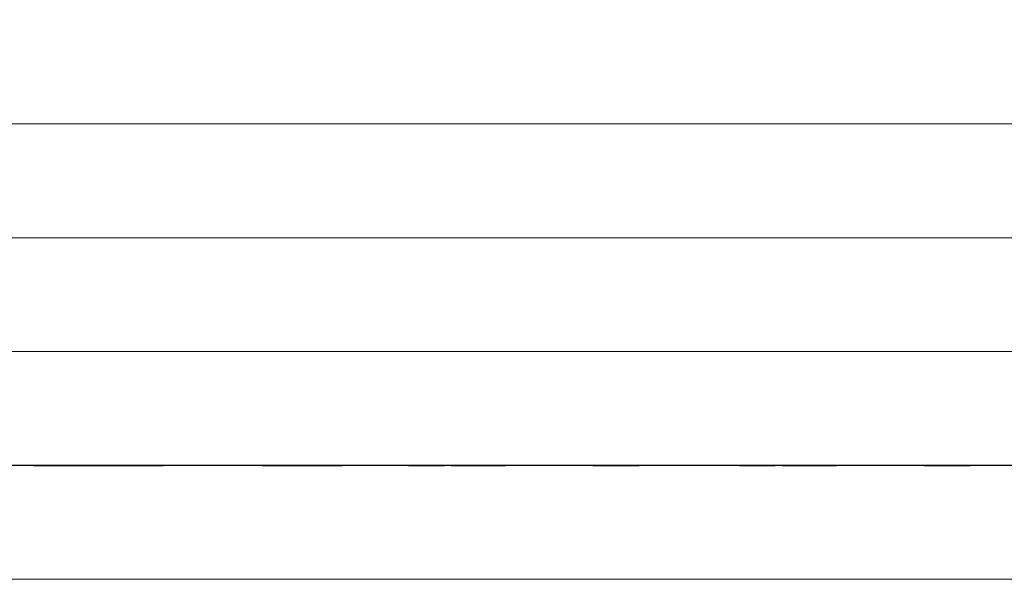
# Model space of a CAD drawing. Header units: millimetres. Extents: x -18075 to 21287, y -2450 to 10088.
# Tile 40 of 47: x 7647 to 8944, y -150 to 588. Entities that reach past the tile are written whole.
import ezdxf

# ---------------------------------------------------------------- set-up
doc = ezdxf.new("R2010")
doc.units = ezdxf.units.MM
doc.linetypes.add('Centre', pattern=[31.75, 6.35, -4.7625, 15.875, -4.7625])
doc.linetypes.add('IMPORT-Grid Line', pattern=[22.225, 12.7, -3.175, 3.175, -3.175])
for name, color, linetype, lineweight in [('A-FLOR', 192, 'Continuous', 18), ('A-FLOR-LEVL', 51, 'Continuous', 9), ('A-WALL', 113, 'Continuous', 18), ('A-WALL-PATT', 111, 'Continuous', 18), ('GROUND FLOOR PLAN_dwg', 8, 'Continuous', 18), ('L-PLNT', 71, 'Continuous', 18), ('S-GRID', 1, 'Continuous', 18)]:
    doc.layers.add(name, color=color, linetype=linetype, lineweight=lineweight)

# ---------------------------------------------------------------- blocks, each defined once
blk = doc.blocks.new('00- GROUND FLOOR PLAN_dwg_RPC Plant - Tropical - Crane Lily - 0_9 Meters 2-1072212-L1 - UNIT 1-V13-East')
at = {"layer": 'L-PLNT', "lineweight": 25}
for p, q in [((7664.8, 0), (7707.5, 0)), ((7664.8, 0), (7720.5, 0)), ((7739.9, 0), (7707.5, 0)), ((7739.9, 0), (7835.9, 0)), ((8027.8, 0), (7835.9, 0)), ((8027.8, 0), (8071.9, 0)), ((8158.9, 0), (8071.9, 0)), ((7674.8, 0), (7769.4, 0)), ((7966.1, 0), (8061.2, 0)), ((8122.2, 0), (8018.9, 0))]:
    blk.add_line(p, q, dxfattribs=at)
blk = doc.blocks.new('00- GROUND FLOOR PLAN_dwg_RPC Plant - Tropical - Crane Lily - 0_9 Meters-261500-L1 - UNIT 1-V17-East')
at = {"layer": 'L-PLNT', "lineweight": 25}
for p, q in [((8595, 0), (8626.9, 0)), ((8595, 0), (8616.1, 0)), ((8651.1, 0), (8626.9, 0)), ((8651.1, 0), (8722.7, 0)), ((8865.9, 0), (8722.7, 0)), ((8865.9, 0), (8898.8, 0)), ((8918.2, 0), (8898.8, 0)), ((8602.4, 0), (8641.7, 0)), ((8838, 0), (8890.8, 0)), ((8936.4, 0), (8890.8, 0))]:
    blk.add_line(p, q, dxfattribs=at)
blk = doc.blocks.new('00- GROUND FLOOR PLAN_dwg_RPC Plant - Tropical - Crane Lily - 0_9 Meters-261500-L1 - UNIT 1-V18-East')
at = {"layer": 'L-PLNT', "lineweight": 25}
for p, q in [((8158.9, 0), (8190.8, 0)), ((8158.9, 0), (8180.6, 0)), ((8215, 0), (8190.8, 0)), ((8215, 0), (8286.6, 0)), ((8429.9, 0), (8286.6, 0)), ((8429.9, 0), (8462.7, 0)), ((8483.3, 0), (8462.7, 0)), ((8166.4, 0), (8206.2, 0)), ((8401.7, 0), (8454.8, 0)), ((8500.3, 0), (8454.2, 0))]:
    blk.add_line(p, q, dxfattribs=at)
blk = doc.blocks.new('GROUND FLOOR PLAN_dwg-353605-East')
at = {"layer": 'A-WALL', "lineweight": 25}
blk.add_line((9737.3, 0), (6522.3, 0), dxfattribs=at)
at = {"layer": 'S-GRID', "linetype": 'IMPORT-Grid Line'}
blk.add_line((6522.3, 0), (13651.7, 0), dxfattribs=at)
for name in ['00- GROUND FLOOR PLAN_dwg_RPC Plant - Tropical - Crane Lily - 0_9 Meters 2-1072212-L1 - UNIT 1-V13-East', '00- GROUND FLOOR PLAN_dwg_RPC Plant - Tropical - Crane Lily - 0_9 Meters-261500-L1 - UNIT 1-V18-East', '00- GROUND FLOOR PLAN_dwg_RPC Plant - Tropical - Crane Lily - 0_9 Meters-261500-L1 - UNIT 1-V17-East']:
    blk.add_blockref(name, (0, 0))

msp = doc.modelspace()

# ---------------------------------------------------------------- hatches: boundary and pattern name
at = {"layer": 'A-WALL-PATT'}
h = msp.add_hatch(dxfattribs=at)
h.set_pattern_fill('FP_4', color=256, style=0, pattern_type=2)
h.set_pattern_definition([(0, (-518.75, 1200), (0, 150), [])])
h.paths.add_polyline_path([(9068.4, 0), (9692.3, 0), (9692.3, 750), (6522.3, 750), (6522.3, 0), (8880.6, 0)], flags=0)

# ---------------------------------------------------------------- linework, layer by layer
at = {"layer": 'A-FLOR'}
msp.add_line((9692.3, -150), (6337.3, -150), dxfattribs=at)
at = {"layer": 'A-FLOR-LEVL', "linetype": 'Centre'}
msp.add_line((-18074.7, 0), (15403.3, 0), dxfattribs=at)
at = {"layer": 'A-WALL'}
msp.add_line((5824.3, 0), (9737.3, 0), dxfattribs=at)

# ---------------------------------------------------------------- block references
at = {"layer": 'GROUND FLOOR PLAN_dwg', "color": 71, "lineweight": 25}
msp.add_blockref('GROUND FLOOR PLAN_dwg-353605-East', (0, 0), dxfattribs=at)

doc.saveas('drawing.dxf')
